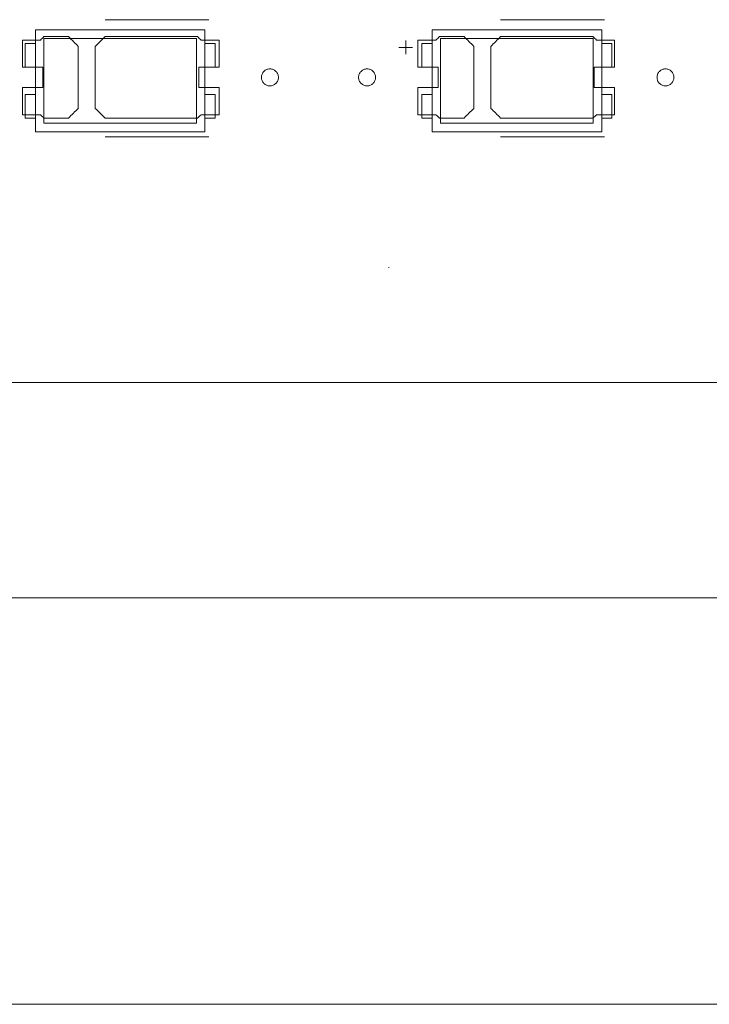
# Model space of a CAD drawing. Header units: inches. Extents: x -36 to 647, y 177 to 609.
# Tile 118 of 256: x 245 to 266, y 534 to 564. Entities that reach past the tile are written whole.
import ezdxf

# ---------------------------------------------------------------- set-up
doc = ezdxf.new("R2010")
doc.units = ezdxf.units.IN
doc.header["$MEASUREMENT"] = 0
doc.layers.add('1', color=7, linetype='Continuous')

# ---------------------------------------------------------------- blocks, each defined once
blk = doc.blocks.new('block 5')
at = {"layer": '1', "color": 8, "lineweight": 18, "true_color": 0x808080}
blk.add_lwpolyline([(-20.677, 546.464), (552.022, 546.464)], dxfattribs=at)
blk = doc.blocks.new('block 46')
at = {"layer": '1', "color": 155, "lineweight": 18, "true_color": 0x4c7299}
blk.add_lwpolyline([(250.409, 560.45), (245.909, 560.45)], dxfattribs=at)
blk = doc.blocks.new('block 47')
at = {"layer": '1', "color": 155, "lineweight": 18, "true_color": 0x4c7299}
blk.add_lwpolyline([(250.409, 562.95), (250.409, 560.45)], dxfattribs=at)
blk = doc.blocks.new('block 48')
at = {"layer": '1', "color": 155, "lineweight": 18, "true_color": 0x4c7299}
blk.add_lwpolyline([(245.909, 562.95), (250.409, 562.95)], dxfattribs=at)
blk = doc.blocks.new('block 49')
at = {"layer": '1', "color": 155, "lineweight": 18, "true_color": 0x4c7299}
blk.add_lwpolyline([(245.659, 563.2), (245.659, 560.2)], dxfattribs=at)
blk = doc.blocks.new('block 50')
at = {"layer": '1', "color": 155, "lineweight": 18, "true_color": 0x4c7299}
blk.add_lwpolyline([(245.659, 560.2), (250.659, 560.2)], dxfattribs=at)
blk = doc.blocks.new('block 51')
at = {"layer": '1', "color": 155, "lineweight": 18, "true_color": 0x4c7299}
blk.add_lwpolyline([(250.659, 560.2), (250.659, 563.2)], dxfattribs=at)
blk = doc.blocks.new('block 52')
at = {"layer": '1', "color": 155, "lineweight": 18, "true_color": 0x4c7299}
blk.add_lwpolyline([(245.909, 560.45), (245.909, 562.95)], dxfattribs=at)
blk = doc.blocks.new('block 53')
at = {"layer": '1', "color": 155, "lineweight": 18, "true_color": 0x4c7299}
blk.add_lwpolyline([(245.359, 562.8), (245.659, 562.8)], dxfattribs=at)
blk = doc.blocks.new('block 54')
at = {"layer": '1', "color": 155, "lineweight": 18, "true_color": 0x4c7299}
blk.add_lwpolyline([(250.959, 562.8), (250.659, 562.8)], dxfattribs=at)
blk = doc.blocks.new('block 55')
at = {"layer": '1', "color": 155, "lineweight": 18, "true_color": 0x4c7299}
blk.add_lwpolyline([(250.959, 562.1), (250.959, 562.8)], dxfattribs=at)
blk = doc.blocks.new('block 56')
at = {"layer": '1', "color": 155, "lineweight": 18, "true_color": 0x4c7299}
blk.add_lwpolyline([(250.959, 560.6), (250.659, 560.6)], dxfattribs=at)
blk = doc.blocks.new('block 57')
at = {"layer": '1', "color": 155, "lineweight": 18, "true_color": 0x4c7299}
blk.add_lwpolyline([(245.659, 562.1), (245.359, 562.1)], dxfattribs=at)
blk = doc.blocks.new('block 58')
at = {"layer": '1', "color": 155, "lineweight": 18, "true_color": 0x4c7299}
blk.add_lwpolyline([(245.359, 562.1), (245.359, 562.8)], dxfattribs=at)
blk = doc.blocks.new('block 59')
at = {"layer": '1', "color": 155, "lineweight": 18, "true_color": 0x4c7299}
blk.add_lwpolyline([(250.659, 563.2), (245.659, 563.2)], dxfattribs=at)
blk = doc.blocks.new('block 60')
at = {"layer": '1', "color": 155, "lineweight": 18, "true_color": 0x4c7299}
blk.add_lwpolyline([(245.359, 561.3), (245.359, 560.6)], dxfattribs=at)
blk = doc.blocks.new('block 61')
at = {"layer": '1', "color": 155, "lineweight": 18, "true_color": 0x4c7299}
blk.add_lwpolyline([(245.659, 561.3), (245.359, 561.3)], dxfattribs=at)
blk = doc.blocks.new('block 62')
at = {"layer": '1', "color": 155, "lineweight": 18, "true_color": 0x4c7299}
blk.add_lwpolyline([(245.359, 560.6), (245.659, 560.6)], dxfattribs=at)
blk = doc.blocks.new('block 63')
at = {"layer": '1', "color": 155, "lineweight": 18, "true_color": 0x4c7299}
blk.add_lwpolyline([(250.659, 561.3), (250.959, 561.3)], dxfattribs=at)
blk = doc.blocks.new('block 64')
at = {"layer": '1', "color": 155, "lineweight": 18, "true_color": 0x4c7299}
blk.add_lwpolyline([(250.959, 561.3), (250.959, 560.6)], dxfattribs=at)
blk = doc.blocks.new('block 110')
at = {"layer": '1', "color": 155, "lineweight": 18, "true_color": 0x4c7299}
blk.add_lwpolyline([(262.109, 560.45), (257.609, 560.45)], dxfattribs=at)
blk = doc.blocks.new('block 111')
at = {"layer": '1', "color": 155, "lineweight": 18, "true_color": 0x4c7299}
blk.add_lwpolyline([(262.109, 562.95), (262.109, 560.45)], dxfattribs=at)
blk = doc.blocks.new('block 112')
at = {"layer": '1', "color": 155, "lineweight": 18, "true_color": 0x4c7299}
blk.add_lwpolyline([(257.609, 562.95), (262.109, 562.95)], dxfattribs=at)
blk = doc.blocks.new('block 113')
at = {"layer": '1', "color": 155, "lineweight": 18, "true_color": 0x4c7299}
blk.add_lwpolyline([(257.359, 563.2), (257.359, 560.2)], dxfattribs=at)
blk = doc.blocks.new('block 114')
at = {"layer": '1', "color": 155, "lineweight": 18, "true_color": 0x4c7299}
blk.add_lwpolyline([(257.359, 560.2), (262.359, 560.2)], dxfattribs=at)
blk = doc.blocks.new('block 115')
at = {"layer": '1', "color": 155, "lineweight": 18, "true_color": 0x4c7299}
blk.add_lwpolyline([(262.359, 560.2), (262.359, 563.2)], dxfattribs=at)
blk = doc.blocks.new('block 116')
at = {"layer": '1', "color": 155, "lineweight": 18, "true_color": 0x4c7299}
blk.add_lwpolyline([(257.609, 560.45), (257.609, 562.95)], dxfattribs=at)
blk = doc.blocks.new('block 117')
at = {"layer": '1', "color": 155, "lineweight": 18, "true_color": 0x4c7299}
blk.add_lwpolyline([(262.359, 563.2), (257.359, 563.2)], dxfattribs=at)
blk = doc.blocks.new('block 118')
at = {"layer": '1', "color": 155, "lineweight": 18, "true_color": 0x4c7299}
blk.add_lwpolyline([(257.359, 562.1), (257.059, 562.1)], dxfattribs=at)
blk = doc.blocks.new('block 119')
at = {"layer": '1', "color": 155, "lineweight": 18, "true_color": 0x4c7299}
blk.add_lwpolyline([(257.059, 562.1), (257.059, 562.8)], dxfattribs=at)
blk = doc.blocks.new('block 120')
at = {"layer": '1', "color": 155, "lineweight": 18, "true_color": 0x4c7299}
blk.add_lwpolyline([(257.059, 562.8), (257.359, 562.8)], dxfattribs=at)
blk = doc.blocks.new('block 121')
at = {"layer": '1', "color": 155, "lineweight": 18, "true_color": 0x4c7299}
blk.add_lwpolyline([(262.659, 562.8), (262.359, 562.8)], dxfattribs=at)
blk = doc.blocks.new('block 122')
at = {"layer": '1', "color": 155, "lineweight": 18, "true_color": 0x4c7299}
blk.add_lwpolyline([(262.659, 562.1), (262.659, 562.8)], dxfattribs=at)
blk = doc.blocks.new('block 123')
at = {"layer": '1', "color": 155, "lineweight": 18, "true_color": 0x4c7299}
blk.add_lwpolyline([(262.359, 562.1), (262.659, 562.1)], dxfattribs=at)
blk = doc.blocks.new('block 124')
at = {"layer": '1', "color": 155, "lineweight": 18, "true_color": 0x4c7299}
blk.add_lwpolyline([(257.059, 561.3), (257.059, 560.6)], dxfattribs=at)
blk = doc.blocks.new('block 125')
at = {"layer": '1', "color": 155, "lineweight": 18, "true_color": 0x4c7299}
blk.add_lwpolyline([(257.359, 561.3), (257.059, 561.3)], dxfattribs=at)
blk = doc.blocks.new('block 126')
at = {"layer": '1', "color": 155, "lineweight": 18, "true_color": 0x4c7299}
blk.add_lwpolyline([(257.059, 560.6), (257.359, 560.6)], dxfattribs=at)
blk = doc.blocks.new('block 127')
at = {"layer": '1', "color": 155, "lineweight": 18, "true_color": 0x4c7299}
blk.add_lwpolyline([(262.359, 561.3), (262.659, 561.3)], dxfattribs=at)
blk = doc.blocks.new('block 128')
at = {"layer": '1', "color": 155, "lineweight": 18, "true_color": 0x4c7299}
blk.add_lwpolyline([(262.659, 561.3), (262.659, 560.6)], dxfattribs=at)
blk = doc.blocks.new('block 354')
at = {"layer": '1', "color": 155, "lineweight": 18, "true_color": 0x4c7299}
blk.add_lwpolyline([(262.659, 560.6), (262.359, 560.6)], dxfattribs=at)
blk = doc.blocks.new('block 835')
at = {"layer": '1', "color": 155, "lineweight": 18, "true_color": 0x4c7299}
blk.add_lwpolyline([(277.68, 552.814), (157.454, 552.814)], dxfattribs=at)
blk = doc.blocks.new('block 959')
at = {"layer": '1', "color": 155, "lineweight": 18, "true_color": 0x4c7299}
blk.add_lwpolyline([(250.659, 562.1), (250.959, 562.1)], dxfattribs=at)
blk = doc.blocks.new('block 1718')
at = {"layer": '1', "color": 18, "lineweight": 13, "true_color": 0x4c0000}
blk.add_lwpolyline([(277.68, 552.814), (157.454, 552.814)], dxfattribs=at)
blk = doc.blocks.new('block 1723')
at = {"layer": '1', "color": 18, "lineweight": 13, "true_color": 0x4c0000}
blk.add_lwpolyline([(277.68, 552.814), (157.454, 552.814)], dxfattribs=at)
blk = doc.blocks.new('block 1793')
at = {"layer": '1', "color": 18, "lineweight": 13, "true_color": 0x4c0000}
blk.add_lwpolyline([(250.774, 560.049), (247.714, 560.049)], dxfattribs=at)
blk = doc.blocks.new('block 1825')
at = {"layer": '1', "color": 18, "lineweight": 13, "true_color": 0x4c0000}
blk.add_lwpolyline([(262.441, 560.049), (259.38, 560.049)], dxfattribs=at)
blk = doc.blocks.new('block 1835')
at = {"layer": '1', "color": 18, "lineweight": 13, "true_color": 0x4c0000}
blk.add_lwpolyline([(250.774, 560.049), (247.714, 560.049)], dxfattribs=at)
blk = doc.blocks.new('block 1839')
at = {"layer": '1', "color": 18, "lineweight": 13, "true_color": 0x4c0000}
blk.add_lwpolyline([(262.441, 560.049), (259.38, 560.049)], dxfattribs=at)
blk = doc.blocks.new('block 2004')
at = {"layer": '1', "color": 18, "lineweight": 13, "true_color": 0x4c0000}
blk.add_lwpolyline([(256.58, 562.484), (256.58, 562.884)], dxfattribs=at)
blk = doc.blocks.new('block 2005')
at = {"layer": '1', "color": 18, "lineweight": 13, "true_color": 0x4c0000}
blk.add_lwpolyline([(250.774, 563.502), (247.714, 563.502)], dxfattribs=at)
blk = doc.blocks.new('block 2008')
at = {"layer": '1', "color": 18, "lineweight": 13, "true_color": 0x4c0000}
blk.add_lwpolyline([(262.441, 563.502), (259.38, 563.502)], dxfattribs=at)
blk = doc.blocks.new('block 2031')
at = {"layer": '1', "color": 18, "lineweight": 13, "true_color": 0x4c0000}
blk.add_lwpolyline([(250.774, 563.502), (247.714, 563.502)], dxfattribs=at)
blk = doc.blocks.new('block 2046')
at = {"layer": '1', "color": 18, "lineweight": 13, "true_color": 0x4c0000}
blk.add_lwpolyline([(262.441, 563.502), (259.38, 563.502)], dxfattribs=at)
blk = doc.blocks.new('block 2048')
at = {"layer": '1', "color": 18, "lineweight": 13, "true_color": 0x4c0000}
blk.add_lwpolyline([(256.381, 562.683), (256.781, 562.683)], dxfattribs=at)
blk = doc.blocks.new('block 2054')
at = {"layer": '1', "color": 18, "lineweight": 13, "true_color": 0x4c0000}
blk.add_lwpolyline([(256.58, 562.484), (256.58, 562.884)], dxfattribs=at)
blk = doc.blocks.new('block 2070')
at = {"layer": '1', "color": 18, "lineweight": 13, "true_color": 0x4c0000}
blk.add_lwpolyline([(256.381, 562.683), (256.781, 562.683)], dxfattribs=at)
blk = doc.blocks.new('block 6740')
at = {"layer": '1', "color": 18, "lineweight": 13, "true_color": 0x4c0000}
blk.add_lwpolyline([(277.68, 552.814), (202.87, 552.814), (165.466, 552.814), (160.79, 552.814), (158.452, 552.814), (157.454, 552.984), (157.266, 554.163), (155.362, 555.508), (153.288, 554.444), (152.954, 553.28), (152.251, 552.814), (149.914, 552.814), (131.211, 552.814)], dxfattribs=at)
blk = doc.blocks.new('block 6774')
at = {"layer": '1', "color": 18, "lineweight": 13, "true_color": 0x4c0000}
blk.add_open_spline([(246.634, 563.002), (246.731, 562.906), (246.827, 562.81), (246.924, 562.714), (246.924, 562.106), (246.924, 561.498), (246.924, 560.89), (246.827, 560.794), (246.731, 560.698), (246.634, 560.602), (246.393, 560.602), (246.152, 560.602), (245.911, 560.602), (245.876, 560.635), (245.84, 560.668), (245.804, 560.702), (245.628, 560.702), (245.451, 560.702), (245.274, 560.702), (245.274, 560.968), (245.274, 561.235), (245.274, 561.502), (245.474, 561.502), (245.674, 561.502), (245.874, 561.502), (245.874, 561.702), (245.874, 561.902), (245.874, 562.102), (245.674, 562.102), (245.474, 562.102), (245.274, 562.102), (245.274, 562.368), (245.274, 562.635), (245.274, 562.902), (245.451, 562.902), (245.628, 562.902), (245.804, 562.902), (245.84, 562.935), (245.876, 562.968), (245.911, 563.002), (246.152, 563.002), (246.393, 563.002), (246.634, 563.002)], degree=3, knots=[0, 0, 0, 0, 1, 1, 1, 2, 2, 2, 3, 3, 3, 4, 4, 4, 5, 5, 5, 6, 6, 6, 7, 7, 7, 8, 8, 8, 9, 9, 9, 10, 10, 10, 11, 11, 11, 12, 12, 12, 13, 13, 13, 14, 14, 14, 14], dxfattribs=at)
blk = doc.blocks.new('block 6785')
at = {"layer": '1', "color": 18, "lineweight": 13, "true_color": 0x4c0000}
blk.add_open_spline([(246.634, 563.002), (246.731, 562.906), (246.827, 562.81), (246.924, 562.714), (246.924, 562.106), (246.924, 561.498), (246.924, 560.89), (246.827, 560.794), (246.731, 560.698), (246.634, 560.602), (246.393, 560.602), (246.152, 560.602), (245.911, 560.602), (245.876, 560.635), (245.84, 560.668), (245.804, 560.702), (245.628, 560.702), (245.451, 560.702), (245.274, 560.702), (245.274, 560.968), (245.274, 561.235), (245.274, 561.502), (245.474, 561.502), (245.674, 561.502), (245.874, 561.502), (245.874, 561.702), (245.874, 561.902), (245.874, 562.102), (245.674, 562.102), (245.474, 562.102), (245.274, 562.102), (245.274, 562.368), (245.274, 562.635), (245.274, 562.902), (245.451, 562.902), (245.628, 562.902), (245.804, 562.902), (245.84, 562.935), (245.876, 562.968), (245.911, 563.002), (246.152, 563.002), (246.393, 563.002), (246.634, 563.002)], degree=3, knots=[0, 0, 0, 0, 1, 1, 1, 2, 2, 2, 3, 3, 3, 4, 4, 4, 5, 5, 5, 6, 6, 6, 7, 7, 7, 8, 8, 8, 9, 9, 9, 10, 10, 10, 11, 11, 11, 12, 12, 12, 13, 13, 13, 14, 14, 14, 14], dxfattribs=at)
blk = doc.blocks.new('block 6790')
at = {"layer": '1', "color": 18, "lineweight": 13, "true_color": 0x4c0000}
blk.add_open_spline([(251.074, 562.102), (251.074, 562.368), (251.074, 562.635), (251.074, 562.902), (250.897, 562.902), (250.721, 562.902), (250.544, 562.902), (250.508, 562.935), (250.472, 562.968), (250.437, 563.002), (249.529, 563.002), (248.621, 563.002), (247.714, 563.002), (247.617, 562.906), (247.521, 562.81), (247.424, 562.714), (247.424, 562.106), (247.424, 561.498), (247.424, 560.89), (247.521, 560.794), (247.617, 560.698), (247.714, 560.602), (248.621, 560.602), (249.529, 560.602), (250.437, 560.602), (250.472, 560.635), (250.508, 560.668), (250.544, 560.702), (250.721, 560.702), (250.897, 560.702), (251.074, 560.702), (251.074, 560.968), (251.074, 561.235), (251.074, 561.502), (250.874, 561.502), (250.674, 561.502), (250.474, 561.502), (250.474, 561.702), (250.474, 561.902), (250.474, 562.102), (250.674, 562.102), (250.874, 562.102), (251.074, 562.102)], degree=3, knots=[0, 0, 0, 0, 1, 1, 1, 2, 2, 2, 3, 3, 3, 4, 4, 4, 5, 5, 5, 6, 6, 6, 7, 7, 7, 8, 8, 8, 9, 9, 9, 10, 10, 10, 11, 11, 11, 12, 12, 12, 13, 13, 13, 14, 14, 14, 14], dxfattribs=at)
blk = doc.blocks.new('block 6791')
at = {"layer": '1', "color": 18, "lineweight": 13, "true_color": 0x4c0000}
blk.add_open_spline([(262.741, 562.102), (262.741, 562.368), (262.741, 562.635), (262.741, 562.902), (262.564, 562.902), (262.387, 562.902), (262.21, 562.902), (262.175, 562.935), (262.139, 562.968), (262.103, 563.002), (261.196, 563.002), (260.288, 563.002), (259.38, 563.002), (259.284, 562.906), (259.187, 562.81), (259.091, 562.714), (259.091, 562.106), (259.091, 561.498), (259.091, 560.89), (259.187, 560.794), (259.284, 560.698), (259.38, 560.602), (260.288, 560.602), (261.196, 560.602), (262.103, 560.602), (262.139, 560.635), (262.175, 560.668), (262.21, 560.702), (262.387, 560.702), (262.564, 560.702), (262.741, 560.702), (262.741, 560.968), (262.741, 561.235), (262.741, 561.502), (262.541, 561.502), (262.341, 561.502), (262.141, 561.502), (262.141, 561.702), (262.141, 561.902), (262.141, 562.102), (262.341, 562.102), (262.541, 562.102), (262.741, 562.102)], degree=3, knots=[0, 0, 0, 0, 1, 1, 1, 2, 2, 2, 3, 3, 3, 4, 4, 4, 5, 5, 5, 6, 6, 6, 7, 7, 7, 8, 8, 8, 9, 9, 9, 10, 10, 10, 11, 11, 11, 12, 12, 12, 13, 13, 13, 14, 14, 14, 14], dxfattribs=at)
blk = doc.blocks.new('block 6799')
at = {"layer": '1', "color": 18, "lineweight": 13, "true_color": 0x4c0000}
blk.add_open_spline([(246.634, 563.002), (246.731, 562.906), (246.827, 562.81), (246.924, 562.714), (246.924, 562.106), (246.924, 561.498), (246.924, 560.89), (246.827, 560.794), (246.731, 560.698), (246.634, 560.602), (246.393, 560.602), (246.152, 560.602), (245.911, 560.602), (245.876, 560.635), (245.84, 560.668), (245.804, 560.702), (245.628, 560.702), (245.451, 560.702), (245.274, 560.702), (245.274, 560.968), (245.274, 561.235), (245.274, 561.502), (245.474, 561.502), (245.674, 561.502), (245.874, 561.502), (245.874, 561.702), (245.874, 561.902), (245.874, 562.102), (245.674, 562.102), (245.474, 562.102), (245.274, 562.102), (245.274, 562.368), (245.274, 562.635), (245.274, 562.902), (245.451, 562.902), (245.628, 562.902), (245.804, 562.902), (245.84, 562.935), (245.876, 562.968), (245.911, 563.002), (246.152, 563.002), (246.393, 563.002), (246.634, 563.002)], degree=3, knots=[0, 0, 0, 0, 1, 1, 1, 2, 2, 2, 3, 3, 3, 4, 4, 4, 5, 5, 5, 6, 6, 6, 7, 7, 7, 8, 8, 8, 9, 9, 9, 10, 10, 10, 11, 11, 11, 12, 12, 12, 13, 13, 13, 14, 14, 14, 14], dxfattribs=at)
blk = doc.blocks.new('block 6818')
at = {"layer": '1', "color": 18, "lineweight": 13, "true_color": 0x4c0000}
blk.add_open_spline([(251.074, 562.102), (251.074, 562.368), (251.074, 562.635), (251.074, 562.902), (250.897, 562.902), (250.721, 562.902), (250.544, 562.902), (250.508, 562.935), (250.472, 562.968), (250.437, 563.002), (249.529, 563.002), (248.621, 563.002), (247.714, 563.002), (247.617, 562.906), (247.521, 562.81), (247.424, 562.714), (247.424, 562.106), (247.424, 561.498), (247.424, 560.89), (247.521, 560.794), (247.617, 560.698), (247.714, 560.602), (248.621, 560.602), (249.529, 560.602), (250.437, 560.602), (250.472, 560.635), (250.508, 560.668), (250.544, 560.702), (250.721, 560.702), (250.897, 560.702), (251.074, 560.702), (251.074, 560.968), (251.074, 561.235), (251.074, 561.502), (250.874, 561.502), (250.674, 561.502), (250.474, 561.502), (250.474, 561.702), (250.474, 561.902), (250.474, 562.102), (250.674, 562.102), (250.874, 562.102), (251.074, 562.102)], degree=3, knots=[0, 0, 0, 0, 1, 1, 1, 2, 2, 2, 3, 3, 3, 4, 4, 4, 5, 5, 5, 6, 6, 6, 7, 7, 7, 8, 8, 8, 9, 9, 9, 10, 10, 10, 11, 11, 11, 12, 12, 12, 13, 13, 13, 14, 14, 14, 14], dxfattribs=at)
blk = doc.blocks.new('block 6827')
at = {"layer": '1', "color": 18, "lineweight": 13, "true_color": 0x4c0000}
blk.add_open_spline([(251.074, 562.102), (251.074, 562.368), (251.074, 562.635), (251.074, 562.902), (250.897, 562.902), (250.721, 562.902), (250.544, 562.902), (250.508, 562.935), (250.472, 562.968), (250.437, 563.002), (249.529, 563.002), (248.621, 563.002), (247.714, 563.002), (247.617, 562.906), (247.521, 562.81), (247.424, 562.714), (247.424, 562.106), (247.424, 561.498), (247.424, 560.89), (247.521, 560.794), (247.617, 560.698), (247.714, 560.602), (248.621, 560.602), (249.529, 560.602), (250.437, 560.602), (250.472, 560.635), (250.508, 560.668), (250.544, 560.702), (250.721, 560.702), (250.897, 560.702), (251.074, 560.702), (251.074, 560.968), (251.074, 561.235), (251.074, 561.502), (250.874, 561.502), (250.674, 561.502), (250.474, 561.502), (250.474, 561.702), (250.474, 561.902), (250.474, 562.102), (250.674, 562.102), (250.874, 562.102), (251.074, 562.102)], degree=3, knots=[0, 0, 0, 0, 1, 1, 1, 2, 2, 2, 3, 3, 3, 4, 4, 4, 5, 5, 5, 6, 6, 6, 7, 7, 7, 8, 8, 8, 9, 9, 9, 10, 10, 10, 11, 11, 11, 12, 12, 12, 13, 13, 13, 14, 14, 14, 14], dxfattribs=at)
blk = doc.blocks.new('block 6831')
at = {"layer": '1', "color": 18, "lineweight": 13, "true_color": 0x4c0000}
blk.add_open_spline([(251.074, 562.102), (251.074, 562.368), (251.074, 562.635), (251.074, 562.902), (250.897, 562.902), (250.721, 562.902), (250.544, 562.902), (250.508, 562.935), (250.472, 562.968), (250.437, 563.002), (249.529, 563.002), (248.621, 563.002), (247.714, 563.002), (247.617, 562.906), (247.521, 562.81), (247.424, 562.714), (247.424, 562.106), (247.424, 561.498), (247.424, 560.89), (247.521, 560.794), (247.617, 560.698), (247.714, 560.602), (248.621, 560.602), (249.529, 560.602), (250.437, 560.602), (250.472, 560.635), (250.508, 560.668), (250.544, 560.702), (250.721, 560.702), (250.897, 560.702), (251.074, 560.702), (251.074, 560.968), (251.074, 561.235), (251.074, 561.502), (250.874, 561.502), (250.674, 561.502), (250.474, 561.502), (250.474, 561.702), (250.474, 561.902), (250.474, 562.102), (250.674, 562.102), (250.874, 562.102), (251.074, 562.102)], degree=3, knots=[0, 0, 0, 0, 1, 1, 1, 2, 2, 2, 3, 3, 3, 4, 4, 4, 5, 5, 5, 6, 6, 6, 7, 7, 7, 8, 8, 8, 9, 9, 9, 10, 10, 10, 11, 11, 11, 12, 12, 12, 13, 13, 13, 14, 14, 14, 14], dxfattribs=at)
blk = doc.blocks.new('block 6915')
at = {"layer": '1', "color": 18, "lineweight": 13, "true_color": 0x4c0000}
blk.add_open_spline([(246.634, 563.002), (246.731, 562.906), (246.827, 562.81), (246.924, 562.714), (246.924, 562.106), (246.924, 561.498), (246.924, 560.89), (246.827, 560.794), (246.731, 560.698), (246.634, 560.602), (246.393, 560.602), (246.152, 560.602), (245.911, 560.602), (245.876, 560.635), (245.84, 560.668), (245.804, 560.702), (245.628, 560.702), (245.451, 560.702), (245.274, 560.702), (245.274, 560.968), (245.274, 561.235), (245.274, 561.502), (245.474, 561.502), (245.674, 561.502), (245.874, 561.502), (245.874, 561.702), (245.874, 561.902), (245.874, 562.102), (245.674, 562.102), (245.474, 562.102), (245.274, 562.102), (245.274, 562.368), (245.274, 562.635), (245.274, 562.902), (245.451, 562.902), (245.628, 562.902), (245.804, 562.902), (245.84, 562.935), (245.876, 562.968), (245.911, 563.002), (246.152, 563.002), (246.393, 563.002), (246.634, 563.002)], degree=3, knots=[0, 0, 0, 0, 1, 1, 1, 2, 2, 2, 3, 3, 3, 4, 4, 4, 5, 5, 5, 6, 6, 6, 7, 7, 7, 8, 8, 8, 9, 9, 9, 10, 10, 10, 11, 11, 11, 12, 12, 12, 13, 13, 13, 14, 14, 14, 14], dxfattribs=at)
blk = doc.blocks.new('block 6945')
at = {"layer": '1', "color": 18, "lineweight": 13, "true_color": 0x4c0000}
blk.add_open_spline([(262.741, 562.102), (262.741, 562.368), (262.741, 562.635), (262.741, 562.902), (262.564, 562.902), (262.387, 562.902), (262.21, 562.902), (262.175, 562.935), (262.139, 562.968), (262.103, 563.002), (261.196, 563.002), (260.288, 563.002), (259.38, 563.002), (259.284, 562.906), (259.187, 562.81), (259.091, 562.714), (259.091, 562.106), (259.091, 561.498), (259.091, 560.89), (259.187, 560.794), (259.284, 560.698), (259.38, 560.602), (260.288, 560.602), (261.196, 560.602), (262.103, 560.602), (262.139, 560.635), (262.175, 560.668), (262.21, 560.702), (262.387, 560.702), (262.564, 560.702), (262.741, 560.702), (262.741, 560.968), (262.741, 561.235), (262.741, 561.502), (262.541, 561.502), (262.341, 561.502), (262.141, 561.502), (262.141, 561.702), (262.141, 561.902), (262.141, 562.102), (262.341, 562.102), (262.541, 562.102), (262.741, 562.102)], degree=3, knots=[0, 0, 0, 0, 1, 1, 1, 2, 2, 2, 3, 3, 3, 4, 4, 4, 5, 5, 5, 6, 6, 6, 7, 7, 7, 8, 8, 8, 9, 9, 9, 10, 10, 10, 11, 11, 11, 12, 12, 12, 13, 13, 13, 14, 14, 14, 14], dxfattribs=at)
blk = doc.blocks.new('block 6987')
at = {"layer": '1', "color": 18, "lineweight": 13, "true_color": 0x4c0000}
blk.add_open_spline([(258.301, 563.002), (258.398, 562.906), (258.494, 562.81), (258.591, 562.714), (258.591, 562.106), (258.591, 561.498), (258.591, 560.89), (258.494, 560.794), (258.398, 560.698), (258.301, 560.602), (258.06, 560.602), (257.819, 560.602), (257.578, 560.602), (257.542, 560.635), (257.507, 560.668), (257.471, 560.702), (257.294, 560.702), (257.117, 560.702), (256.941, 560.702), (256.941, 560.968), (256.941, 561.235), (256.941, 561.502), (257.141, 561.502), (257.341, 561.502), (257.541, 561.502), (257.541, 561.702), (257.541, 561.902), (257.541, 562.102), (257.341, 562.102), (257.141, 562.102), (256.941, 562.102), (256.941, 562.368), (256.941, 562.635), (256.941, 562.902), (257.117, 562.902), (257.294, 562.902), (257.471, 562.902), (257.507, 562.935), (257.542, 562.968), (257.578, 563.002), (257.819, 563.002), (258.06, 563.002), (258.301, 563.002)], degree=3, knots=[0, 0, 0, 0, 1, 1, 1, 2, 2, 2, 3, 3, 3, 4, 4, 4, 5, 5, 5, 6, 6, 6, 7, 7, 7, 8, 8, 8, 9, 9, 9, 10, 10, 10, 11, 11, 11, 12, 12, 12, 13, 13, 13, 14, 14, 14, 14], dxfattribs=at)
blk = doc.blocks.new('block 6993')
at = {"layer": '1', "color": 18, "lineweight": 13, "true_color": 0x4c0000}
blk.add_open_spline([(262.741, 562.102), (262.741, 562.368), (262.741, 562.635), (262.741, 562.902), (262.564, 562.902), (262.387, 562.902), (262.21, 562.902), (262.175, 562.935), (262.139, 562.968), (262.103, 563.002), (261.196, 563.002), (260.288, 563.002), (259.38, 563.002), (259.284, 562.906), (259.187, 562.81), (259.091, 562.714), (259.091, 562.106), (259.091, 561.498), (259.091, 560.89), (259.187, 560.794), (259.284, 560.698), (259.38, 560.602), (260.288, 560.602), (261.196, 560.602), (262.103, 560.602), (262.139, 560.635), (262.175, 560.668), (262.21, 560.702), (262.387, 560.702), (262.564, 560.702), (262.741, 560.702), (262.741, 560.968), (262.741, 561.235), (262.741, 561.502), (262.541, 561.502), (262.341, 561.502), (262.141, 561.502), (262.141, 561.702), (262.141, 561.902), (262.141, 562.102), (262.341, 562.102), (262.541, 562.102), (262.741, 562.102)], degree=3, knots=[0, 0, 0, 0, 1, 1, 1, 2, 2, 2, 3, 3, 3, 4, 4, 4, 5, 5, 5, 6, 6, 6, 7, 7, 7, 8, 8, 8, 9, 9, 9, 10, 10, 10, 11, 11, 11, 12, 12, 12, 13, 13, 13, 14, 14, 14, 14], dxfattribs=at)
blk = doc.blocks.new('block 7058')
at = {"layer": '1', "color": 18, "lineweight": 13, "true_color": 0x4c0000}
blk.add_open_spline([(258.301, 563.002), (258.398, 562.906), (258.494, 562.81), (258.591, 562.714), (258.591, 562.106), (258.591, 561.498), (258.591, 560.89), (258.494, 560.794), (258.398, 560.698), (258.301, 560.602), (258.06, 560.602), (257.819, 560.602), (257.578, 560.602), (257.542, 560.635), (257.507, 560.668), (257.471, 560.702), (257.294, 560.702), (257.117, 560.702), (256.941, 560.702), (256.941, 560.968), (256.941, 561.235), (256.941, 561.502), (257.141, 561.502), (257.341, 561.502), (257.541, 561.502), (257.541, 561.702), (257.541, 561.902), (257.541, 562.102), (257.341, 562.102), (257.141, 562.102), (256.941, 562.102), (256.941, 562.368), (256.941, 562.635), (256.941, 562.902), (257.117, 562.902), (257.294, 562.902), (257.471, 562.902), (257.507, 562.935), (257.542, 562.968), (257.578, 563.002), (257.819, 563.002), (258.06, 563.002), (258.301, 563.002)], degree=3, knots=[0, 0, 0, 0, 1, 1, 1, 2, 2, 2, 3, 3, 3, 4, 4, 4, 5, 5, 5, 6, 6, 6, 7, 7, 7, 8, 8, 8, 9, 9, 9, 10, 10, 10, 11, 11, 11, 12, 12, 12, 13, 13, 13, 14, 14, 14, 14], dxfattribs=at)
blk = doc.blocks.new('block 7065')
at = {"layer": '1', "color": 18, "lineweight": 13, "true_color": 0x4c0000}
blk.add_open_spline([(258.301, 563.002), (258.398, 562.906), (258.494, 562.81), (258.591, 562.714), (258.591, 562.106), (258.591, 561.498), (258.591, 560.89), (258.494, 560.794), (258.398, 560.698), (258.301, 560.602), (258.06, 560.602), (257.819, 560.602), (257.578, 560.602), (257.542, 560.635), (257.507, 560.668), (257.471, 560.702), (257.294, 560.702), (257.117, 560.702), (256.941, 560.702), (256.941, 560.968), (256.941, 561.235), (256.941, 561.502), (257.141, 561.502), (257.341, 561.502), (257.541, 561.502), (257.541, 561.702), (257.541, 561.902), (257.541, 562.102), (257.341, 562.102), (257.141, 562.102), (256.941, 562.102), (256.941, 562.368), (256.941, 562.635), (256.941, 562.902), (257.117, 562.902), (257.294, 562.902), (257.471, 562.902), (257.507, 562.935), (257.542, 562.968), (257.578, 563.002), (257.819, 563.002), (258.06, 563.002), (258.301, 563.002)], degree=3, knots=[0, 0, 0, 0, 1, 1, 1, 2, 2, 2, 3, 3, 3, 4, 4, 4, 5, 5, 5, 6, 6, 6, 7, 7, 7, 8, 8, 8, 9, 9, 9, 10, 10, 10, 11, 11, 11, 12, 12, 12, 13, 13, 13, 14, 14, 14, 14], dxfattribs=at)
blk = doc.blocks.new('block 7072')
at = {"layer": '1', "color": 18, "lineweight": 13, "true_color": 0x4c0000}
blk.add_open_spline([(262.741, 562.102), (262.741, 562.368), (262.741, 562.635), (262.741, 562.902), (262.564, 562.902), (262.387, 562.902), (262.21, 562.902), (262.175, 562.935), (262.139, 562.968), (262.103, 563.002), (261.196, 563.002), (260.288, 563.002), (259.38, 563.002), (259.284, 562.906), (259.187, 562.81), (259.091, 562.714), (259.091, 562.106), (259.091, 561.498), (259.091, 560.89), (259.187, 560.794), (259.284, 560.698), (259.38, 560.602), (260.288, 560.602), (261.196, 560.602), (262.103, 560.602), (262.139, 560.635), (262.175, 560.668), (262.21, 560.702), (262.387, 560.702), (262.564, 560.702), (262.741, 560.702), (262.741, 560.968), (262.741, 561.235), (262.741, 561.502), (262.541, 561.502), (262.341, 561.502), (262.141, 561.502), (262.141, 561.702), (262.141, 561.902), (262.141, 562.102), (262.341, 562.102), (262.541, 562.102), (262.741, 562.102)], degree=3, knots=[0, 0, 0, 0, 1, 1, 1, 2, 2, 2, 3, 3, 3, 4, 4, 4, 5, 5, 5, 6, 6, 6, 7, 7, 7, 8, 8, 8, 9, 9, 9, 10, 10, 10, 11, 11, 11, 12, 12, 12, 13, 13, 13, 14, 14, 14, 14], dxfattribs=at)
blk = doc.blocks.new('block 7082')
at = {"layer": '1', "color": 18, "lineweight": 13, "true_color": 0x4c0000}
blk.add_open_spline([(258.301, 563.002), (258.398, 562.906), (258.494, 562.81), (258.591, 562.714), (258.591, 562.106), (258.591, 561.498), (258.591, 560.89), (258.494, 560.794), (258.398, 560.698), (258.301, 560.602), (258.06, 560.602), (257.819, 560.602), (257.578, 560.602), (257.542, 560.635), (257.507, 560.668), (257.471, 560.702), (257.294, 560.702), (257.117, 560.702), (256.941, 560.702), (256.941, 560.968), (256.941, 561.235), (256.941, 561.502), (257.141, 561.502), (257.341, 561.502), (257.541, 561.502), (257.541, 561.702), (257.541, 561.902), (257.541, 562.102), (257.341, 562.102), (257.141, 562.102), (256.941, 562.102), (256.941, 562.368), (256.941, 562.635), (256.941, 562.902), (257.117, 562.902), (257.294, 562.902), (257.471, 562.902), (257.507, 562.935), (257.542, 562.968), (257.578, 563.002), (257.819, 563.002), (258.06, 563.002), (258.301, 563.002)], degree=3, knots=[0, 0, 0, 0, 1, 1, 1, 2, 2, 2, 3, 3, 3, 4, 4, 4, 5, 5, 5, 6, 6, 6, 7, 7, 7, 8, 8, 8, 9, 9, 9, 10, 10, 10, 11, 11, 11, 12, 12, 12, 13, 13, 13, 14, 14, 14, 14], dxfattribs=at)
blk = doc.blocks.new('block 7124')
at = {"layer": '1', "color": 18, "lineweight": 13, "true_color": 0x4c0000}
blk.add_lwpolyline([(277.68, 552.814), (202.87, 552.814), (165.466, 552.814), (160.79, 552.814), (158.452, 552.814), (157.454, 552.984), (157.266, 554.163), (155.362, 555.508), (153.288, 554.444), (152.954, 553.28), (152.251, 552.814), (149.914, 552.814), (131.211, 552.814)], dxfattribs=at)
blk = doc.blocks.new('block 7218')
at = {"layer": '1', "color": 18, "lineweight": 13, "true_color": 0x4c0000}
blk.add_open_spline([(256.072, 556.201), (256.075, 556.202), (256.079, 556.203), (256.082, 556.204), (256.085, 556.203), (256.089, 556.202), (256.092, 556.201), (256.085, 556.201), (256.079, 556.201), (256.072, 556.201)], degree=3, knots=[0, 0, 0, 0, 1, 1, 1, 2, 2, 2, 3, 3, 3, 3], dxfattribs=at)
blk = doc.blocks.new('block 7289')
at = {"layer": '1', "color": 18, "lineweight": 13, "true_color": 0x4c0000}
blk.add_open_spline([(256.072, 556.201), (256.075, 556.202), (256.079, 556.203), (256.082, 556.204), (256.085, 556.203), (256.089, 556.202), (256.092, 556.201), (256.085, 556.201), (256.079, 556.201), (256.072, 556.201)], degree=3, knots=[0, 0, 0, 0, 1, 1, 1, 2, 2, 2, 3, 3, 3, 3], dxfattribs=at)
blk = doc.blocks.new('block 7413')
at = {"layer": '1', "color": 18, "lineweight": 13, "true_color": 0x4c0000}
blk.add_lwpolyline([(255.191, 561.802), (255.192, 561.825), (255.195, 561.849), (255.201, 561.873), (255.209, 561.897), (255.22, 561.919), (255.233, 561.941), (255.248, 561.961), (255.265, 561.979), (255.283, 561.996), (255.302, 562.01), (255.322, 562.022), (255.344, 562.032), (255.367, 562.041), (255.391, 562.047), (255.416, 562.051), (255.441, 562.052), (255.466, 562.051), (255.49, 562.047), (255.514, 562.041), (255.537, 562.032), (255.559, 562.022), (255.579, 562.01), (255.598, 561.996), (255.617, 561.979), (255.633, 561.961), (255.648, 561.941), (255.661, 561.919), (255.672, 561.897), (255.68, 561.873), (255.686, 561.849), (255.69, 561.825), (255.691, 561.802), (255.69, 561.778), (255.686, 561.754), (255.68, 561.73), (255.672, 561.707), (255.661, 561.684), (255.648, 561.662), (255.633, 561.642), (255.617, 561.624), (255.598, 561.608), (255.579, 561.593), (255.559, 561.581), (255.537, 561.571), (255.514, 561.563), (255.49, 561.557), (255.466, 561.553), (255.441, 561.552), (255.416, 561.553), (255.391, 561.557), (255.367, 561.563), (255.344, 561.571), (255.322, 561.581), (255.302, 561.593), (255.283, 561.608), (255.265, 561.624), (255.248, 561.642), (255.233, 561.662), (255.22, 561.684), (255.209, 561.707), (255.201, 561.73), (255.195, 561.754), (255.192, 561.778), (255.191, 561.802)], dxfattribs=at)
blk = doc.blocks.new('block 7426')
at = {"layer": '1', "color": 18, "lineweight": 13, "true_color": 0x4c0000}
blk.add_lwpolyline([(252.324, 561.802), (252.325, 561.825), (252.328, 561.849), (252.334, 561.873), (252.343, 561.897), (252.353, 561.919), (252.366, 561.941), (252.381, 561.961), (252.398, 561.979), (252.416, 561.996), (252.436, 562.01), (252.456, 562.022), (252.477, 562.032), (252.5, 562.041), (252.524, 562.047), (252.549, 562.051), (252.574, 562.052), (252.599, 562.051), (252.624, 562.047), (252.648, 562.041), (252.671, 562.032), (252.692, 562.022), (252.712, 562.01), (252.732, 561.996), (252.75, 561.979), (252.767, 561.961), (252.782, 561.941), (252.795, 561.919), (252.805, 561.897), (252.814, 561.873), (252.819, 561.849), (252.823, 561.825), (252.824, 561.802), (252.823, 561.778), (252.819, 561.754), (252.814, 561.73), (252.805, 561.707), (252.795, 561.684), (252.782, 561.662), (252.767, 561.642), (252.75, 561.624), (252.732, 561.608), (252.712, 561.593), (252.692, 561.581), (252.671, 561.571), (252.648, 561.563), (252.624, 561.557), (252.599, 561.553), (252.574, 561.552), (252.549, 561.553), (252.524, 561.557), (252.5, 561.563), (252.477, 561.571), (252.456, 561.581), (252.436, 561.593), (252.416, 561.608), (252.398, 561.624), (252.381, 561.642), (252.366, 561.662), (252.353, 561.684), (252.343, 561.707), (252.334, 561.73), (252.328, 561.754), (252.325, 561.778), (252.324, 561.802)], dxfattribs=at)
blk = doc.blocks.new('block 7427')
at = {"layer": '1', "color": 18, "lineweight": 13, "true_color": 0x4c0000}
blk.add_lwpolyline([(252.324, 561.802), (252.325, 561.825), (252.328, 561.849), (252.334, 561.873), (252.343, 561.897), (252.353, 561.919), (252.366, 561.941), (252.381, 561.961), (252.398, 561.979), (252.416, 561.996), (252.436, 562.01), (252.456, 562.022), (252.477, 562.032), (252.5, 562.041), (252.524, 562.047), (252.549, 562.051), (252.574, 562.052), (252.599, 562.051), (252.624, 562.047), (252.648, 562.041), (252.671, 562.032), (252.692, 562.022), (252.712, 562.01), (252.732, 561.996), (252.75, 561.979), (252.767, 561.961), (252.782, 561.941), (252.795, 561.919), (252.805, 561.897), (252.814, 561.873), (252.819, 561.849), (252.823, 561.825), (252.824, 561.802), (252.823, 561.778), (252.819, 561.754), (252.814, 561.73), (252.805, 561.707), (252.795, 561.684), (252.782, 561.662), (252.767, 561.642), (252.75, 561.624), (252.732, 561.608), (252.712, 561.593), (252.692, 561.581), (252.671, 561.571), (252.648, 561.563), (252.624, 561.557), (252.599, 561.553), (252.574, 561.552), (252.549, 561.553), (252.524, 561.557), (252.5, 561.563), (252.477, 561.571), (252.456, 561.581), (252.436, 561.593), (252.416, 561.608), (252.398, 561.624), (252.381, 561.642), (252.366, 561.662), (252.353, 561.684), (252.343, 561.707), (252.334, 561.73), (252.328, 561.754), (252.325, 561.778), (252.324, 561.802)], dxfattribs=at)
blk = doc.blocks.new('block 7449')
at = {"layer": '1', "color": 18, "lineweight": 13, "true_color": 0x4c0000}
blk.add_lwpolyline([(263.991, 561.802), (263.992, 561.825), (263.995, 561.849), (264.001, 561.873), (264.009, 561.897), (264.02, 561.919), (264.033, 561.941), (264.048, 561.961), (264.065, 561.979), (264.083, 561.996), (264.102, 562.01), (264.122, 562.022), (264.144, 562.032), (264.167, 562.041), (264.191, 562.047), (264.216, 562.051), (264.241, 562.052), (264.266, 562.051), (264.29, 562.047), (264.314, 562.041), (264.337, 562.032), (264.359, 562.022), (264.379, 562.01), (264.398, 561.996), (264.417, 561.979), (264.433, 561.961), (264.448, 561.941), (264.461, 561.919), (264.472, 561.897), (264.48, 561.873), (264.486, 561.849), (264.49, 561.825), (264.491, 561.802), (264.49, 561.778), (264.486, 561.754), (264.48, 561.73), (264.472, 561.707), (264.461, 561.684), (264.448, 561.662), (264.433, 561.642), (264.417, 561.624), (264.398, 561.608), (264.379, 561.593), (264.359, 561.581), (264.337, 561.571), (264.314, 561.563), (264.29, 561.557), (264.266, 561.553), (264.241, 561.552), (264.216, 561.553), (264.191, 561.557), (264.167, 561.563), (264.144, 561.571), (264.122, 561.581), (264.102, 561.593), (264.083, 561.608), (264.065, 561.624), (264.048, 561.642), (264.033, 561.662), (264.02, 561.684), (264.009, 561.707), (264.001, 561.73), (263.995, 561.754), (263.992, 561.778), (263.991, 561.802)], dxfattribs=at)
blk = doc.blocks.new('block 7453')
at = {"layer": '1', "color": 18, "lineweight": 13, "true_color": 0x4c0000}
blk.add_lwpolyline([(255.191, 561.802), (255.192, 561.825), (255.195, 561.849), (255.201, 561.873), (255.209, 561.897), (255.22, 561.919), (255.233, 561.941), (255.248, 561.961), (255.265, 561.979), (255.283, 561.996), (255.302, 562.01), (255.322, 562.022), (255.344, 562.032), (255.367, 562.041), (255.391, 562.047), (255.416, 562.051), (255.441, 562.052), (255.466, 562.051), (255.49, 562.047), (255.514, 562.041), (255.537, 562.032), (255.559, 562.022), (255.579, 562.01), (255.598, 561.996), (255.617, 561.979), (255.633, 561.961), (255.648, 561.941), (255.661, 561.919), (255.672, 561.897), (255.68, 561.873), (255.686, 561.849), (255.69, 561.825), (255.691, 561.802), (255.69, 561.778), (255.686, 561.754), (255.68, 561.73), (255.672, 561.707), (255.661, 561.684), (255.648, 561.662), (255.633, 561.642), (255.617, 561.624), (255.598, 561.608), (255.579, 561.593), (255.559, 561.581), (255.537, 561.571), (255.514, 561.563), (255.49, 561.557), (255.466, 561.553), (255.441, 561.552), (255.416, 561.553), (255.391, 561.557), (255.367, 561.563), (255.344, 561.571), (255.322, 561.581), (255.302, 561.593), (255.283, 561.608), (255.265, 561.624), (255.248, 561.642), (255.233, 561.662), (255.22, 561.684), (255.209, 561.707), (255.201, 561.73), (255.195, 561.754), (255.192, 561.778), (255.191, 561.802)], dxfattribs=at)
blk = doc.blocks.new('block 7454')
at = {"layer": '1', "color": 18, "lineweight": 13, "true_color": 0x4c0000}
blk.add_lwpolyline([(263.991, 561.802), (263.992, 561.825), (263.995, 561.849), (264.001, 561.873), (264.009, 561.897), (264.02, 561.919), (264.033, 561.941), (264.048, 561.961), (264.065, 561.979), (264.083, 561.996), (264.102, 562.01), (264.122, 562.022), (264.144, 562.032), (264.167, 562.041), (264.191, 562.047), (264.216, 562.051), (264.241, 562.052), (264.266, 562.051), (264.29, 562.047), (264.314, 562.041), (264.337, 562.032), (264.359, 562.022), (264.379, 562.01), (264.398, 561.996), (264.417, 561.979), (264.433, 561.961), (264.448, 561.941), (264.461, 561.919), (264.472, 561.897), (264.48, 561.873), (264.486, 561.849), (264.49, 561.825), (264.491, 561.802), (264.49, 561.778), (264.486, 561.754), (264.48, 561.73), (264.472, 561.707), (264.461, 561.684), (264.448, 561.662), (264.433, 561.642), (264.417, 561.624), (264.398, 561.608), (264.379, 561.593), (264.359, 561.581), (264.337, 561.571), (264.314, 561.563), (264.29, 561.557), (264.266, 561.553), (264.241, 561.552), (264.216, 561.553), (264.191, 561.557), (264.167, 561.563), (264.144, 561.571), (264.122, 561.581), (264.102, 561.593), (264.083, 561.608), (264.065, 561.624), (264.048, 561.642), (264.033, 561.662), (264.02, 561.684), (264.009, 561.707), (264.001, 561.73), (263.995, 561.754), (263.992, 561.778), (263.991, 561.802)], dxfattribs=at)
blk = doc.blocks.new('block 9997')
at = {"layer": '1', "color": 35, "lineweight": 13, "true_color": 0x99724c}
blk.add_lwpolyline([(155.204, 534.491), (279.93, 534.491)], dxfattribs=at)

msp = doc.modelspace()

# ---------------------------------------------------------------- block references
at = {"layer": '1'}
for name in ['block 6740', 'block 7124', 'block 2005', 'block 2031', 'block 2008', 'block 2046', 'block 49', 'block 59', 'block 51', 'block 113', 'block 117', 'block 115', 'block 6774', 'block 6785', 'block 6799', 'block 6915', 'block 48', 'block 52', 'block 6790', 'block 6818', 'block 6827', 'block 6831', 'block 47', 'block 2004', 'block 2054', 'block 6987', 'block 7058', 'block 7065', 'block 7082', 'block 112', 'block 116', 'block 6791', 'block 6945', 'block 6993', 'block 7072', 'block 111', 'block 53', 'block 58', 'block 54', 'block 55', 'block 2048', 'block 2070', 'block 119', 'block 120', 'block 121', 'block 122', 'block 57', 'block 959', 'block 7426', 'block 7427', 'block 7413', 'block 7453', 'block 118', 'block 123', 'block 7449', 'block 7454', 'block 60', 'block 61', 'block 63', 'block 64', 'block 124', 'block 125', 'block 127', 'block 128', 'block 62', 'block 56', 'block 126', 'block 354', 'block 46', 'block 110', 'block 50', 'block 1793', 'block 1835', 'block 114', 'block 1825', 'block 1839', 'block 7218', 'block 7289', 'block 835', 'block 1718', 'block 1723', 'block 5', 'block 9997']:
    msp.add_blockref(name, (0, 0), dxfattribs=at)

doc.saveas('drawing.dxf')
